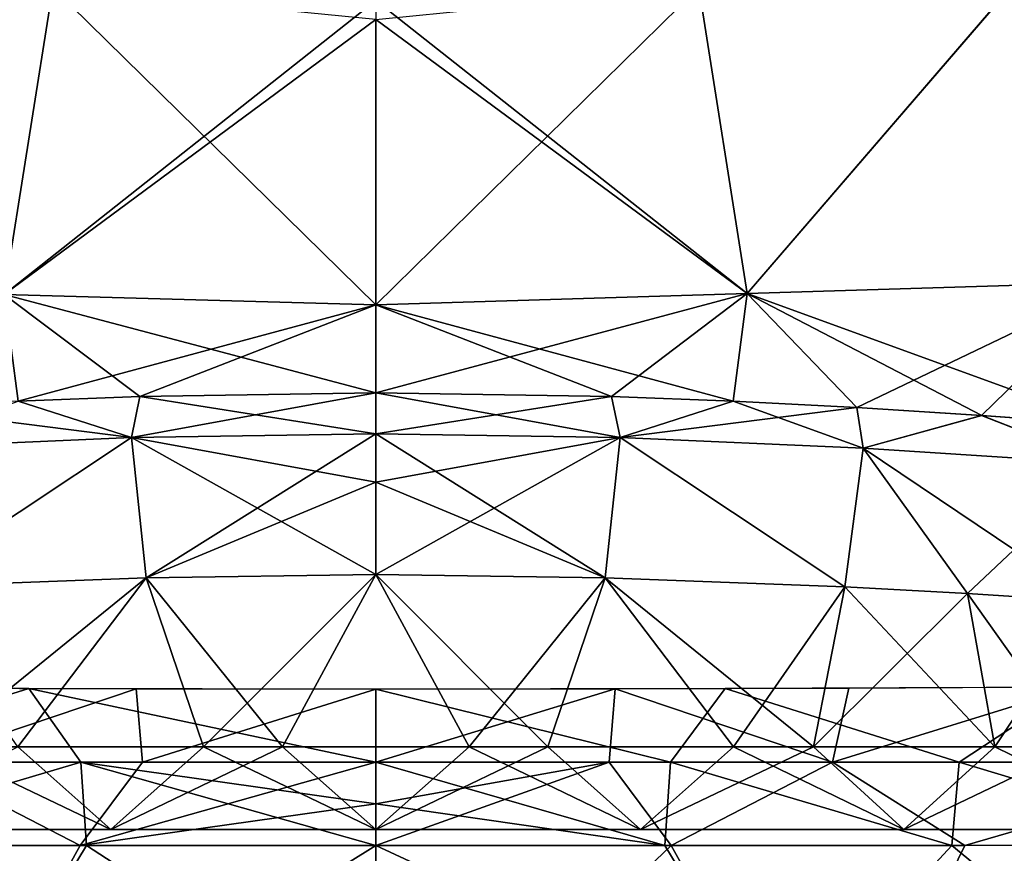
# Model space of a CAD drawing. Header units: millimetres. Extents: x -148 to 148, y -43 to 91.
# Tile 82 of 149: x -11 to 20, y 7 to 33. Entities that reach past the tile are written whole.
import ezdxf

# ---------------------------------------------------------------- set-up
doc = ezdxf.new("R2010")
doc.units = ezdxf.units.MM
doc.header["$LTSCALE"] = 65.185185
for name, color, linetype in [('1', 7, 'CONTINUOUS'), ('10', 7, 'CONTINUOUS'), ('11', 7, 'CONTINUOUS'), ('12', 7, 'CONTINUOUS'), ('13', 7, 'CONTINUOUS'), ('192', 7, 'CONTINUOUS'), ('193', 7, 'CONTINUOUS'), ('197', 7, 'CONTINUOUS'), ('198', 7, 'CONTINUOUS'), ('2', 7, 'CONTINUOUS'), ('202', 7, 'CONTINUOUS'), ('203', 7, 'CONTINUOUS'), ('228', 7, 'CONTINUOUS'), ('229', 7, 'CONTINUOUS'), ('233', 7, 'CONTINUOUS'), ('234', 7, 'CONTINUOUS'), ('238', 7, 'CONTINUOUS'), ('239', 7, 'CONTINUOUS'), ('3', 7, 'CONTINUOUS'), ('4', 7, 'CONTINUOUS'), ('6', 7, 'CONTINUOUS'), ('7', 7, 'CONTINUOUS'), ('8', 7, 'CONTINUOUS'), ('9', 7, 'CONTINUOUS')]:
    doc.layers.add(name, color=color, linetype=linetype)

msp = doc.modelspace()

# ---------------------------------------------------------------- linework, layer by layer
at = {"layer": '1', "color": 254, "linetype": 'Continuous', "true_color": 0xb0e0e6}
for points in [[(10.339, 34.295, -64.007), (20.687, 34.714, -62.706), (11.886, 24.493, -68.343), (10.339, 34.295, -64.007)], [(11.886, 24.493, -68.343), (20.687, 34.714, -62.706), (23.777, 24.858, -66.867), (11.886, 24.493, -68.343)], [(0, 24.127, -68.936), (10.339, 34.295, -64.007), (11.886, 24.493, -68.343), (0, 24.127, -68.936)], [(0, 33.266, -64.889), (10.339, 34.295, -64.007), (0, 24.127, -68.936), (0, 33.266, -64.889)], [(11.886, 24.493, -68.343), (23.777, 24.858, -66.867), (15.397, 20.842, -69.442), (11.886, 24.493, -68.343)], [(15.397, 20.842, -69.442), (23.777, 24.858, -66.867), (19.395, 20.592, -69.109), (15.397, 20.842, -69.442)], [(19.395, 20.592, -69.109), (23.777, 24.858, -66.867), (23.422, 20.301, -68.692), (19.395, 20.592, -69.109)], [(0, 24.127, -68.936), (11.886, 24.493, -68.343), (0, 21.315, -70.002), (0, 24.127, -68.936)], [(0, 21.315, -70.002), (11.886, 24.493, -68.343), (7.55, 21.193, -69.868), (0, 21.315, -70.002)], [(7.55, 21.193, -69.868), (11.886, 24.493, -68.343), (11.443, 21.044, -69.694), (7.55, 21.193, -69.868)], [(11.443, 21.044, -69.694), (11.886, 24.493, -68.343), (15.397, 20.842, -69.442), (11.443, 21.044, -69.694)]]:
    msp.add_3dface(points, dxfattribs=at)
at = {"layer": '10', "color": 254, "linetype": 'Continuous', "true_color": 0xb0e0e6}
for points in [[(7.551, 21.193, 69.868), (0, 21.315, 70.002), (7.82, 19.882, 70.284), (7.551, 21.193, 69.868)], [(0, 21.315, 70.002), (0, 20.006, 70.429), (7.82, 19.882, 70.284), (0, 21.315, 70.002)], [(11.444, 21.044, 69.694), (7.551, 21.193, 69.868), (7.82, 19.882, 70.284), (11.444, 21.044, 69.694)], [(11.444, 21.044, 69.694), (7.82, 19.882, 70.284), (15.606, 19.545, 69.846), (11.444, 21.044, 69.694)], [(15.398, 20.842, 69.442), (11.444, 21.044, 69.694), (15.606, 19.545, 69.846), (15.398, 20.842, 69.442)], [(19.396, 20.592, 69.108), (15.398, 20.842, 69.442), (15.606, 19.545, 69.846), (19.396, 20.592, 69.108)], [(19.396, 20.592, 69.108), (15.606, 19.545, 69.846), (23.346, 19.046, 69.114), (19.396, 20.592, 69.108)], [(23.422, 20.301, 68.692), (19.396, 20.592, 69.108), (23.346, 19.046, 69.114), (23.422, 20.301, 68.692)], [(0, 18.453, 70.811), (7.347, 15.399, 71.058), (0, 20.006, 70.429), (0, 18.453, 70.811)], [(0, 20.006, 70.429), (7.347, 15.399, 71.058), (7.82, 19.882, 70.284), (0, 20.006, 70.429)], [(7.347, 15.399, 71.058), (15.02, 15.101, 70.645), (7.82, 19.882, 70.284), (7.347, 15.399, 71.058)], [(7.82, 19.882, 70.284), (15.02, 15.101, 70.645), (15.606, 19.545, 69.846), (7.82, 19.882, 70.284)], [(15.02, 15.101, 70.645), (18.944, 14.889, 70.321), (15.606, 19.545, 69.846), (15.02, 15.101, 70.645)], [(18.944, 14.889, 70.321), (22.906, 14.64, 69.915), (15.606, 19.545, 69.846), (18.944, 14.889, 70.321)], [(15.606, 19.545, 69.846), (22.906, 14.64, 69.915), (23.346, 19.046, 69.114), (15.606, 19.545, 69.846)], [(0, 15.502, 71.188), (7.347, 15.399, 71.058), (0, 18.453, 70.811), (0, 15.502, 71.188)]]:
    msp.add_3dface(points, dxfattribs=at)
at = {"layer": '11', "color": 254, "linetype": 'Continuous', "true_color": 0xb0e0e6}
for points in [[(-7.55, 21.193, 69.868), (-11.443, 21.044, 69.694), (-7.82, 19.882, 70.284), (-7.55, 21.193, 69.868)], [(0, 20.006, 70.429), (-7.55, 21.193, 69.868), (-7.82, 19.882, 70.284), (0, 20.006, 70.429)], [(0, 21.315, 70.002), (-7.55, 21.193, 69.868), (0, 20.006, 70.429), (0, 21.315, 70.002)], [(-7.82, 19.882, 70.284), (-15.397, 20.842, 69.442), (-15.606, 19.545, 69.846), (-7.82, 19.882, 70.284)], [(-11.443, 21.044, 69.694), (-15.397, 20.842, 69.442), (-7.82, 19.882, 70.284), (-11.443, 21.044, 69.694)], [(-15.019, 15.101, 70.645), (-7.82, 19.882, 70.284), (-15.606, 19.545, 69.846), (-15.019, 15.101, 70.645)], [(-15.019, 15.101, 70.645), (-7.346, 15.399, 71.058), (-7.82, 19.882, 70.284), (-15.019, 15.101, 70.645)], [(0, 18.453, 70.811), (0, 20.006, 70.429), (-7.82, 19.882, 70.284), (0, 18.453, 70.811)], [(-7.346, 15.399, 71.058), (0, 15.502, 71.188), (-7.82, 19.882, 70.284), (-7.346, 15.399, 71.058)], [(0, 15.502, 71.188), (0, 18.453, 70.811), (-7.82, 19.882, 70.284), (0, 15.502, 71.188)]]:
    msp.add_3dface(points, dxfattribs=at)
at = {"layer": '12', "color": 254, "linetype": 'Continuous', "true_color": 0xb0e0e6}
for points in [[(-11.443, 21.044, -69.694), (-7.55, 21.193, -69.868), (-7.82, 19.882, -70.284), (-11.443, 21.044, -69.694)], [(0, 21.315, -70.002), (0, 20.006, -70.429), (-7.82, 19.882, -70.284), (0, 21.315, -70.002)], [(-7.55, 21.193, -69.868), (0, 21.315, -70.002), (-7.82, 19.882, -70.284), (-7.55, 21.193, -69.868)], [(-11.443, 21.044, -69.694), (-7.82, 19.882, -70.284), (-15.606, 19.545, -69.846), (-11.443, 21.044, -69.694)], [(-7.82, 19.882, -70.284), (-15.019, 15.101, -70.645), (-15.606, 19.545, -69.846), (-7.82, 19.882, -70.284)], [(-7.346, 15.399, -71.058), (-15.019, 15.101, -70.645), (-7.82, 19.882, -70.284), (-7.346, 15.399, -71.058)], [(0, 20.006, -70.429), (-7.346, 15.399, -71.058), (-7.82, 19.882, -70.284), (0, 20.006, -70.429)], [(0, 18.453, -70.811), (-7.346, 15.399, -71.058), (0, 20.006, -70.429), (0, 18.453, -70.811)], [(0, 15.502, -71.188), (-7.346, 15.399, -71.058), (0, 18.453, -70.811), (0, 15.502, -71.188)]]:
    msp.add_3dface(points, dxfattribs=at)
at = {"layer": '13', "color": 254, "linetype": 'Continuous', "true_color": 0xb0e0e6}
for points in [[(0, 21.315, -70.002), (7.55, 21.193, -69.868), (0, 20.006, -70.429), (0, 21.315, -70.002)], [(0, 20.006, -70.429), (7.55, 21.193, -69.868), (7.82, 19.882, -70.284), (0, 20.006, -70.429)], [(7.55, 21.193, -69.868), (11.443, 21.044, -69.694), (7.82, 19.882, -70.284), (7.55, 21.193, -69.868)], [(11.443, 21.044, -69.694), (15.397, 20.842, -69.442), (7.82, 19.882, -70.284), (11.443, 21.044, -69.694)], [(7.82, 19.882, -70.284), (15.397, 20.842, -69.442), (15.606, 19.545, -69.846), (7.82, 19.882, -70.284)], [(15.397, 20.842, -69.442), (19.395, 20.592, -69.109), (15.606, 19.545, -69.846), (15.397, 20.842, -69.442)], [(15.606, 19.545, -69.846), (19.395, 20.592, -69.109), (23.346, 19.046, -69.114), (15.606, 19.545, -69.846)], [(19.395, 20.592, -69.109), (23.422, 20.301, -68.692), (23.346, 19.046, -69.114), (19.395, 20.592, -69.109)], [(0, 18.453, -70.811), (0, 20.006, -70.429), (7.82, 19.882, -70.284), (0, 18.453, -70.811)], [(0, 15.502, -71.188), (0, 18.453, -70.811), (7.82, 19.882, -70.284), (0, 15.502, -71.188)], [(7.346, 15.399, -71.058), (0, 15.502, -71.188), (7.82, 19.882, -70.284), (7.346, 15.399, -71.058)], [(15.019, 15.101, -70.645), (7.346, 15.399, -71.058), (7.82, 19.882, -70.284), (15.019, 15.101, -70.645)], [(15.019, 15.101, -70.645), (7.82, 19.882, -70.284), (15.606, 19.545, -69.846), (15.019, 15.101, -70.645)], [(18.943, 14.889, -70.321), (15.019, 15.101, -70.645), (15.606, 19.545, -69.846), (18.943, 14.889, -70.321)], [(18.943, 14.889, -70.321), (15.606, 19.545, -69.846), (23.346, 19.046, -69.114), (18.943, 14.889, -70.321)], [(22.905, 14.64, -69.915), (18.943, 14.889, -70.321), (23.346, 19.046, -69.114), (22.905, 14.64, -69.915)]]:
    msp.add_3dface(points, dxfattribs=at)
at = {"layer": '192', "color": 7, "linetype": 'Continuous'}
for points in [[(0, 9.5, 77.5), (9.253, 6.829, 77.881), (9.435, 9.5, 77.308), (0, 9.5, 77.5)], [(0, 8.165, 77.787), (9.253, 6.829, 77.881), (0, 9.5, 77.5), (0, 8.165, 77.787)], [(9.253, 6.829, 77.881), (18.439, 6.833, 77.334), (9.435, 9.5, 77.308), (9.253, 6.829, 77.881)], [(9.435, 9.5, 77.308), (18.439, 6.833, 77.334), (18.672, 9.5, 76.744), (9.435, 9.5, 77.308)], [(18.439, 6.833, 77.334), (27.483, 6.839, 76.431), (18.672, 9.5, 76.744), (18.439, 6.833, 77.334)], [(18.672, 9.5, 76.744), (27.483, 6.839, 76.431), (27.681, 9.5, 75.829), (18.672, 9.5, 76.744)], [(0, 6.828, 78.065), (9.253, 6.829, 77.881), (0, 8.165, 77.787), (0, 6.828, 78.065)]]:
    msp.add_3dface(points, dxfattribs=at)
at = {"layer": '193', "color": 7, "linetype": 'Continuous'}
for points in [[(9.253, 6.829, 77.881), (0, 6.828, 78.065), (12.894, 0.831, 78.844), (9.253, 6.829, 77.881)], [(0, 6.828, 78.065), (0, 0.808, 79.198), (12.894, 0.831, 78.844), (0, 6.828, 78.065)], [(18.439, 6.833, 77.334), (9.253, 6.829, 77.881), (12.894, 0.831, 78.844), (18.439, 6.833, 77.334)], [(18.439, 6.833, 77.334), (12.894, 0.831, 78.844), (25.689, 0.861, 77.791), (18.439, 6.833, 77.334)], [(27.483, 6.839, 76.431), (18.439, 6.833, 77.334), (25.689, 0.861, 77.791), (27.483, 6.839, 76.431)]]:
    msp.add_3dface(points, dxfattribs=at)
at = {"layer": '197', "color": 7, "linetype": 'Continuous'}
for points in [[(-9.435, 9.5, 77.308), (-18.672, 9.5, 76.744), (-18.439, 6.833, 77.334), (-9.435, 9.5, 77.308)], [(-9.253, 6.829, 77.881), (-9.435, 9.5, 77.308), (-18.439, 6.833, 77.334), (-9.253, 6.829, 77.881)], [(0, 8.165, 77.787), (0, 9.5, 77.5), (-9.435, 9.5, 77.308), (0, 8.165, 77.787)], [(0, 6.828, 78.065), (-9.435, 9.5, 77.308), (-9.253, 6.829, 77.881), (0, 6.828, 78.065)], [(0, 6.828, 78.065), (0, 8.165, 77.787), (-9.435, 9.5, 77.308), (0, 6.828, 78.065)]]:
    msp.add_3dface(points, dxfattribs=at)
at = {"layer": '198', "color": 7, "linetype": 'Continuous'}
for points in [[(-9.253, 6.829, 77.881), (-18.439, 6.833, 77.334), (-12.894, 0.83, 78.844), (-9.253, 6.829, 77.881)], [(0, 0.808, 79.198), (-9.253, 6.829, 77.881), (-12.894, 0.83, 78.844), (0, 0.808, 79.198)], [(0, 0.808, 79.198), (0, 6.828, 78.065), (-9.253, 6.829, 77.881), (0, 0.808, 79.198)]]:
    msp.add_3dface(points, dxfattribs=at)
at = {"layer": '2', "color": 254, "linetype": 'Continuous', "true_color": 0xb0e0e6}
for points in [[(10.339, 34.296, 64.006), (11.886, 24.493, 68.343), (20.686, 34.717, 62.705), (10.339, 34.296, 64.006)], [(11.886, 24.493, 68.343), (23.777, 24.858, 66.867), (20.686, 34.717, 62.705), (11.886, 24.493, 68.343)], [(0, 33.867, 64.589), (11.886, 24.493, 68.343), (10.339, 34.296, 64.006), (0, 33.867, 64.589)], [(0, 33.266, 64.889), (11.886, 24.493, 68.343), (0, 33.867, 64.589), (0, 33.266, 64.889)], [(0, 24.127, 68.936), (11.886, 24.493, 68.343), (0, 33.266, 64.889), (0, 24.127, 68.936)], [(11.886, 24.493, 68.343), (23.422, 20.301, 68.692), (23.777, 24.858, 66.867), (11.886, 24.493, 68.343)], [(0, 24.127, 68.936), (11.444, 21.044, 69.694), (11.886, 24.493, 68.343), (0, 24.127, 68.936)], [(11.444, 21.044, 69.694), (15.398, 20.842, 69.442), (11.886, 24.493, 68.343), (11.444, 21.044, 69.694)], [(15.398, 20.842, 69.442), (19.396, 20.592, 69.108), (11.886, 24.493, 68.343), (15.398, 20.842, 69.442)], [(19.396, 20.592, 69.108), (23.422, 20.301, 68.692), (11.886, 24.493, 68.343), (19.396, 20.592, 69.108)], [(0, 21.315, 70.002), (7.551, 21.193, 69.868), (0, 24.127, 68.936), (0, 21.315, 70.002)], [(7.551, 21.193, 69.868), (11.444, 21.044, 69.694), (0, 24.127, 68.936), (7.551, 21.193, 69.868)]]:
    msp.add_3dface(points, dxfattribs=at)
at = {"layer": '202', "color": 7, "linetype": 'Continuous'}
for points in [[(0, 11.832, 72.5), (9.435, 9.5, 77.308), (11.183, 11.849, 72.187), (0, 11.832, 72.5)], [(0, 9.5, 77.5), (9.435, 9.5, 77.308), (0, 11.832, 72.5), (0, 9.5, 77.5)], [(9.435, 9.5, 77.308), (18.672, 9.5, 76.744), (11.183, 11.849, 72.187), (9.435, 9.5, 77.308)], [(11.183, 11.849, 72.187), (18.672, 9.5, 76.744), (22.324, 11.9, 71.246), (11.183, 11.849, 72.187)], [(18.672, 9.5, 76.744), (27.681, 9.5, 75.829), (22.324, 11.9, 71.246), (18.672, 9.5, 76.744)]]:
    msp.add_3dface(points, dxfattribs=at)
at = {"layer": '203', "color": 7, "linetype": 'Continuous'}
for points in [[(-22.132, 11.898, 71.268), (-18.672, 9.5, 76.744), (-11.101, 11.849, 72.191), (-22.132, 11.898, 71.268)], [(-18.672, 9.5, 76.744), (-9.435, 9.5, 77.308), (-11.101, 11.849, 72.191), (-18.672, 9.5, 76.744)], [(0, 9.5, 77.5), (0, 11.832, 72.5), (-11.101, 11.849, 72.191), (0, 9.5, 77.5)], [(-9.435, 9.5, 77.308), (0, 9.5, 77.5), (-11.101, 11.849, 72.191), (-9.435, 9.5, 77.308)]]:
    msp.add_3dface(points, dxfattribs=at)
at = {"layer": '228', "color": 7, "linetype": 'Continuous'}
for points in [[(0, 9.5, -77.5), (7.469, 9.5, -77.38), (0, 8.165, -77.787), (0, 9.5, -77.5)], [(0, 8.165, -77.787), (7.469, 9.5, -77.38), (0, 6.828, -78.065), (0, 8.165, -77.787)], [(0, 6.828, -78.065), (7.469, 9.5, -77.38), (9.462, 6.829, -77.873), (0, 6.828, -78.065)], [(7.469, 9.5, -77.38), (14.625, 9.5, -77.037), (9.462, 6.829, -77.873), (7.469, 9.5, -77.38)], [(9.462, 6.829, -77.873), (14.625, 9.5, -77.037), (18.855, 6.833, -77.3), (9.462, 6.829, -77.873)], [(14.625, 9.5, -77.037), (28.057, 9.5, -75.782), (18.855, 6.833, -77.3), (14.625, 9.5, -77.037)], [(18.855, 6.833, -77.3), (28.057, 9.5, -75.782), (28.097, 6.84, -76.357), (18.855, 6.833, -77.3)]]:
    msp.add_3dface(points, dxfattribs=at)
at = {"layer": '229', "color": 7, "linetype": 'Continuous'}
for points in [[(0, 6.828, -78.065), (9.462, 6.829, -77.873), (0, -2.215, -79.696), (0, 6.828, -78.065)], [(0, -2.215, -79.696), (9.462, 6.829, -77.873), (14.464, -2.189, -79.253), (0, -2.215, -79.696)], [(9.462, 6.829, -77.873), (18.855, 6.833, -77.3), (14.464, -2.189, -79.253), (9.462, 6.829, -77.873)], [(14.464, -2.189, -79.253), (28.097, 6.84, -76.357), (28.79, -2.152, -77.937), (14.464, -2.189, -79.253)], [(18.855, 6.833, -77.3), (28.097, 6.84, -76.357), (14.464, -2.189, -79.253), (18.855, 6.833, -77.3)]]:
    msp.add_3dface(points, dxfattribs=at)
at = {"layer": '233', "color": 7, "linetype": 'Continuous'}
for points in [[(-18.855, 6.833, -77.3), (-14.636, 9.5, -77.037), (-9.462, 6.829, -77.873), (-18.855, 6.833, -77.3)], [(-14.636, 9.5, -77.037), (-7.467, 9.5, -77.38), (-9.462, 6.829, -77.873), (-14.636, 9.5, -77.037)], [(-7.467, 9.5, -77.38), (0, 9.5, -77.5), (-9.462, 6.829, -77.873), (-7.467, 9.5, -77.38)], [(0, 9.5, -77.5), (0, 8.165, -77.787), (-9.462, 6.829, -77.873), (0, 9.5, -77.5)], [(0, 8.165, -77.787), (0, 6.828, -78.065), (-9.462, 6.829, -77.873), (0, 8.165, -77.787)]]:
    msp.add_3dface(points, dxfattribs=at)
at = {"layer": '234', "color": 7, "linetype": 'Continuous'}
for points in [[(-18.855, 6.833, -77.3), (-9.462, 6.829, -77.873), (-14.464, -2.189, -79.253), (-18.855, 6.833, -77.3)], [(-9.462, 6.829, -77.873), (0, 6.828, -78.065), (-14.464, -2.189, -79.253), (-9.462, 6.829, -77.873)], [(0, 6.828, -78.065), (0, -2.215, -79.696), (-14.464, -2.189, -79.253), (0, 6.828, -78.065)]]:
    msp.add_3dface(points, dxfattribs=at)
at = {"layer": '238', "color": 7, "linetype": 'Continuous'}
for points in [[(7.469, 9.5, -77.38), (0, 9.5, -77.5), (7.667, 11.841, -72.349), (7.469, 9.5, -77.38)], [(7.667, 11.841, -72.349), (0, 9.5, -77.5), (0, 11.832, -72.5), (7.667, 11.841, -72.349)], [(14.625, 9.5, -77.037), (7.469, 9.5, -77.38), (7.667, 11.841, -72.349), (14.625, 9.5, -77.037)], [(15.145, 11.863, -71.925), (14.625, 9.5, -77.037), (7.667, 11.841, -72.349), (15.145, 11.863, -71.925)], [(28.057, 9.5, -75.782), (14.625, 9.5, -77.037), (22.425, 11.901, -71.234), (28.057, 9.5, -75.782)], [(22.425, 11.901, -71.234), (14.625, 9.5, -77.037), (15.145, 11.863, -71.925), (22.425, 11.901, -71.234)]]:
    msp.add_3dface(points, dxfattribs=at)
at = {"layer": '239', "color": 7, "linetype": 'Continuous'}
for points in [[(-7.665, 11.841, -72.349), (-14.636, 9.5, -77.037), (-15.142, 11.863, -71.925), (-7.665, 11.841, -72.349)], [(-7.467, 9.5, -77.38), (-14.636, 9.5, -77.037), (-7.665, 11.841, -72.349), (-7.467, 9.5, -77.38)], [(0, 11.832, -72.5), (-7.467, 9.5, -77.38), (-7.665, 11.841, -72.349), (0, 11.832, -72.5)], [(0, 9.5, -77.5), (-7.467, 9.5, -77.38), (0, 11.832, -72.5), (0, 9.5, -77.5)]]:
    msp.add_3dface(points, dxfattribs=at)
at = {"layer": '3', "color": 254, "linetype": 'Continuous', "true_color": 0xb0e0e6}
for points in [[(-10.34, 34.286, -64.011), (-11.889, 24.459, -68.356), (-20.688, 34.706, -62.71), (-10.34, 34.286, -64.011)], [(0, 33.867, -64.589), (-11.889, 24.459, -68.356), (-10.34, 34.286, -64.011), (0, 33.867, -64.589)], [(0, 33.867, -64.589), (0, 33.266, -64.889), (-11.889, 24.459, -68.356), (0, 33.867, -64.589)], [(0, 33.266, -64.889), (0, 24.127, -68.936), (-11.889, 24.459, -68.356), (0, 33.266, -64.889)], [(0, 24.127, -68.936), (-11.443, 21.044, -69.694), (-11.889, 24.459, -68.356), (0, 24.127, -68.936)], [(-11.443, 21.044, -69.694), (0, 24.127, -68.936), (-7.55, 21.193, -69.868), (-11.443, 21.044, -69.694)], [(0, 24.127, -68.936), (0, 21.315, -70.002), (-7.55, 21.193, -69.868), (0, 24.127, -68.936)]]:
    msp.add_3dface(points, dxfattribs=at)
at = {"layer": '4', "color": 254, "linetype": 'Continuous', "true_color": 0xb0e0e6}
for points in [[(-10.339, 34.287, 64.01), (-20.688, 34.709, 62.709), (-11.889, 24.459, 68.356), (-10.339, 34.287, 64.01)], [(0, 24.127, 68.936), (-10.339, 34.287, 64.01), (-11.889, 24.459, 68.356), (0, 24.127, 68.936)], [(0, 24.127, 68.936), (0, 33.266, 64.889), (-10.339, 34.287, 64.01), (0, 24.127, 68.936)], [(-7.55, 21.193, 69.868), (-11.889, 24.459, 68.356), (-11.443, 21.044, 69.694), (-7.55, 21.193, 69.868)], [(0, 21.315, 70.002), (-11.889, 24.459, 68.356), (-7.55, 21.193, 69.868), (0, 21.315, 70.002)], [(0, 21.315, 70.002), (0, 24.127, 68.936), (-11.889, 24.459, 68.356), (0, 21.315, 70.002)]]:
    msp.add_3dface(points, dxfattribs=at)
at = {"layer": '6', "color": 254, "linetype": 'Continuous', "true_color": 0xb0e0e6}
for points in [[(-7.346, 15.399, -71.058), (0, 15.502, -71.188), (-2.989, 9.986, -71.454), (-7.346, 15.399, -71.058)], [(-2.989, 9.986, -71.454), (0, 15.502, -71.188), (5.513, 9.986, -71.401), (-2.989, 9.986, -71.454)], [(0, 15.502, -71.188), (7.346, 15.399, -71.058), (5.513, 9.986, -71.401), (0, 15.502, -71.188)], [(-15.019, 15.101, -70.645), (-7.346, 15.399, -71.058), (-11.457, 9.986, -71.15), (-15.019, 15.101, -70.645)], [(-11.457, 9.986, -71.15), (-7.346, 15.399, -71.058), (-2.989, 9.986, -71.454), (-11.457, 9.986, -71.15)], [(5.513, 9.986, -71.401), (7.346, 15.399, -71.058), (14.017, 9.986, -70.987), (5.513, 9.986, -71.401)], [(7.346, 15.399, -71.058), (15.019, 15.101, -70.645), (14.017, 9.986, -70.987), (7.346, 15.399, -71.058)], [(15.019, 15.101, -70.645), (18.943, 14.889, -70.321), (14.017, 9.986, -70.987), (15.019, 15.101, -70.645)], [(14.017, 9.986, -70.987), (18.943, 14.889, -70.321), (22.43, 9.986, -70.215), (14.017, 9.986, -70.987)], [(18.943, 14.889, -70.321), (22.905, 14.64, -69.915), (22.43, 9.986, -70.215), (18.943, 14.889, -70.321)]]:
    msp.add_3dface(points, dxfattribs=at)
at = {"layer": '7', "color": 254, "linetype": 'Continuous', "true_color": 0xb0e0e6}
for points in [[(-7.346, 15.399, 71.058), (-5.513, 9.986, 71.401), (0, 15.502, 71.188), (-7.346, 15.399, 71.058)], [(-5.513, 9.986, 71.401), (2.989, 9.986, 71.454), (0, 15.502, 71.188), (-5.513, 9.986, 71.401)], [(0, 15.502, 71.188), (2.989, 9.986, 71.454), (7.347, 15.399, 71.058), (0, 15.502, 71.188)], [(-15.019, 15.101, 70.645), (-14.017, 9.986, 70.987), (-7.346, 15.399, 71.058), (-15.019, 15.101, 70.645)], [(-14.017, 9.986, 70.987), (-5.513, 9.986, 71.401), (-7.346, 15.399, 71.058), (-14.017, 9.986, 70.987)], [(2.989, 9.986, 71.454), (11.457, 9.986, 71.15), (7.347, 15.399, 71.058), (2.989, 9.986, 71.454)], [(7.347, 15.399, 71.058), (11.457, 9.986, 71.15), (15.02, 15.101, 70.645), (7.347, 15.399, 71.058)], [(11.457, 9.986, 71.15), (19.815, 9.986, 70.494), (15.02, 15.101, 70.645), (11.457, 9.986, 71.15)], [(15.02, 15.101, 70.645), (19.815, 9.986, 70.494), (18.944, 14.889, 70.321), (15.02, 15.101, 70.645)], [(18.944, 14.889, 70.321), (19.815, 9.986, 70.494), (22.906, 14.64, 69.915), (18.944, 14.889, 70.321)], [(19.815, 9.986, 70.494), (28.051, 9.986, 69.493), (22.906, 14.64, 69.915), (19.815, 9.986, 70.494)]]:
    msp.add_3dface(points, dxfattribs=at)
at = {"layer": '8', "color": 254, "linetype": 'Continuous', "true_color": 0xb0e0e6}
for points in [[(-8.479, 7.343, 71.436), (-14.017, 9.986, 70.987), (-16.901, 7.343, 70.902), (-8.479, 7.343, 71.436)], [(-5.513, 9.986, 71.401), (-14.017, 9.986, 70.987), (-8.479, 7.343, 71.436), (-5.513, 9.986, 71.401)], [(0, 7.343, 71.615), (-5.513, 9.986, 71.401), (-8.479, 7.343, 71.436), (0, 7.343, 71.615)], [(2.989, 9.986, 71.454), (-5.513, 9.986, 71.401), (0, 7.343, 71.615), (2.989, 9.986, 71.454)], [(8.479, 7.343, 71.436), (2.989, 9.986, 71.454), (0, 7.343, 71.615), (8.479, 7.343, 71.436)], [(11.457, 9.986, 71.15), (2.989, 9.986, 71.454), (8.479, 7.343, 71.436), (11.457, 9.986, 71.15)], [(16.901, 7.343, 70.902), (11.457, 9.986, 71.15), (8.479, 7.343, 71.436), (16.901, 7.343, 70.902)], [(19.815, 9.986, 70.494), (11.457, 9.986, 71.15), (16.901, 7.343, 70.902), (19.815, 9.986, 70.494)], [(25.211, 7.343, 70.019), (19.815, 9.986, 70.494), (16.901, 7.343, 70.902), (25.211, 7.343, 70.019)], [(28.051, 9.986, 69.493), (19.815, 9.986, 70.494), (25.211, 7.343, 70.019), (28.051, 9.986, 69.493)]]:
    msp.add_3dface(points, dxfattribs=at)
at = {"layer": '9', "color": 254, "linetype": 'Continuous', "true_color": 0xb0e0e6}
for points in [[(-16.901, 7.343, -70.902), (-11.457, 9.986, -71.15), (-8.479, 7.343, -71.436), (-16.901, 7.343, -70.902)], [(-11.457, 9.986, -71.15), (-2.989, 9.986, -71.454), (-8.479, 7.343, -71.436), (-11.457, 9.986, -71.15)], [(-8.479, 7.343, -71.436), (-2.989, 9.986, -71.454), (0, 7.343, -71.615), (-8.479, 7.343, -71.436)], [(-2.989, 9.986, -71.454), (5.513, 9.986, -71.401), (0, 7.343, -71.615), (-2.989, 9.986, -71.454)], [(0, 7.343, -71.615), (5.513, 9.986, -71.401), (8.479, 7.343, -71.436), (0, 7.343, -71.615)], [(5.513, 9.986, -71.401), (14.017, 9.986, -70.987), (8.479, 7.343, -71.436), (5.513, 9.986, -71.401)], [(8.479, 7.343, -71.436), (14.017, 9.986, -70.987), (16.901, 7.343, -70.902), (8.479, 7.343, -71.436)], [(14.017, 9.986, -70.987), (22.43, 9.986, -70.215), (16.901, 7.343, -70.902), (14.017, 9.986, -70.987)], [(16.901, 7.343, -70.902), (22.43, 9.986, -70.215), (25.211, 7.343, -70.019), (16.901, 7.343, -70.902)]]:
    msp.add_3dface(points, dxfattribs=at)

doc.saveas('drawing.dxf')
